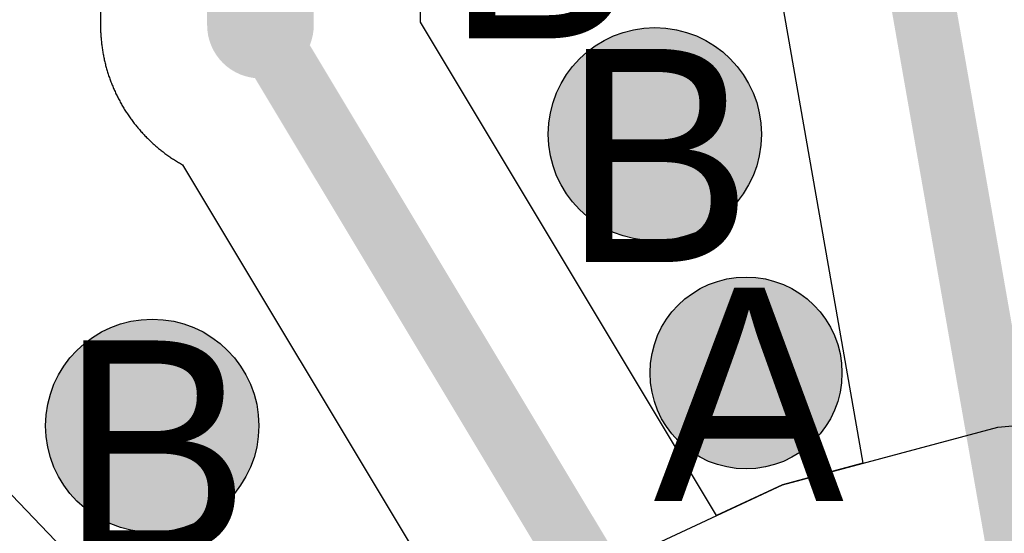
# Model space of a CAD drawing. Header units: millimetres. Extents: x -1.5 to 11.1, y -3 to 5.
# Tile 42 of 256: x 0.4874 to 0.5798, y 1.3582 to 1.4064. Entities that reach past the tile are written whole.
import ezdxf

# ---------------------------------------------------------------- set-up
doc = ezdxf.new("R2010")
doc.units = ezdxf.units.MM
doc.header["$MEASUREMENT"] = 0
for name, color, linetype, true_color in [('BottomLayer', 5, 'Continuous', 0x0000ff), ('DrillDrawing', 1, 'Continuous', 0xff0000), ('Metal_2', 7, 'Continuous', 0x7f0000), ('Metal_3', 7, 'Continuous', 0x3f7f00), ('TopLayer', 1, 'Continuous', 0xff0000)]:
    doc.layers.add(name, color=color, linetype=linetype, true_color=true_color)
doc.styles.add('textstyle404', font='txt')
doc.styles.add('textstyle406', font='txt')
doc.styles.add('textstyle407', font='txt')
doc.styles.add('textstyle710', font='txt')

msp = doc.modelspace()

# ---------------------------------------------------------------- hatches: boundary and pattern name
at = {"layer": 'BottomLayer', "true_color": 0x0000ff}
h = msp.add_hatch(color=5, dxfattribs=at)
edge = h.paths.add_edge_path(flags=0)
edge.add_arc((0.546987, 1.395652), 0.01, 0, 360)
h = msp.add_hatch(color=5, dxfattribs=at)
edge = h.paths.add_edge_path(flags=0)
edge.add_arc((0.555537, 1.37325), 0.009, 0, 360)
h = msp.add_hatch(color=5, dxfattribs=at)
edge = h.paths.add_edge_path(flags=0)
edge.add_arc((0.499851, 1.368301), 0.01, 0, 360)
at = {"layer": 'Metal_2', "true_color": 0x7f0000}
h = msp.add_hatch(color=16, dxfattribs=at)
edge = h.paths.add_edge_path(flags=0)
edge.add_arc((0.546987, 1.395652), 0.01, 0, 360)
h = msp.add_hatch(color=16, dxfattribs=at)
edge = h.paths.add_edge_path(flags=0)
edge.add_arc((0.555537, 1.37325), 0.009, 0, 360)
h = msp.add_hatch(color=16, dxfattribs=at)
edge = h.paths.add_edge_path(flags=0)
edge.add_arc((0.499851, 1.368301), 0.01, 0, 360)
at = {"layer": 'Metal_3', "true_color": 0x3f7f00}
h = msp.add_hatch(color=76, dxfattribs=at)
edge = h.paths.add_edge_path(flags=0)
edge.add_arc((0.546987, 1.395652), 0.01, 0, 360)
h = msp.add_hatch(color=76, dxfattribs=at)
edge = h.paths.add_edge_path(flags=0)
edge.add_arc((0.555537, 1.37325), 0.009, 0, 360)
h = msp.add_hatch(color=76, dxfattribs=at)
edge = h.paths.add_edge_path(flags=0)
edge.add_arc((0.499851, 1.368301), 0.01, 0, 360)
at = {"layer": 'TopLayer', "true_color": 0xff0000}
h = msp.add_hatch(color=1, dxfattribs=at)
edge = h.paths.add_edge_path(flags=0)
edge.add_arc((0.546987, 1.395652), 0.01, 0, 360)
h = msp.add_hatch(color=1, dxfattribs=at)
edge = h.paths.add_edge_path(flags=0)
edge.add_arc((0.555537, 1.37325), 0.009, 0, 360)
h = msp.add_hatch(color=1, dxfattribs=at)
edge = h.paths.add_edge_path(flags=0)
edge.add_arc((0.499851, 1.368301), 0.01, 0, 360)

# ---------------------------------------------------------------- linework, layer by layer
at = {"layer": 'BottomLayer', "color": 5, "true_color": 0x0000ff}
for centre, radius in [((0.546987, 1.395652), 0.01), ((0.555537, 1.37325), 0.009), ((0.499851, 1.368301), 0.01)]:
    msp.add_circle(centre, radius, dxfattribs=at)
at = {"layer": 'Metal_2', "color": 16, "true_color": 0x7f0000}
for centre, radius in [((0.546987, 1.395652), 0.01), ((0.555537, 1.37325), 0.009), ((0.499851, 1.368301), 0.01)]:
    msp.add_circle(centre, radius, dxfattribs=at)
at = {"layer": 'Metal_3', "color": 76, "true_color": 0x3f7f00}
for centre, radius in [((0.546987, 1.395652), 0.01), ((0.555537, 1.37325), 0.009), ((0.499851, 1.368301), 0.01)]:
    msp.add_circle(centre, radius, dxfattribs=at)
at = {"layer": 'TopLayer'}
for p, q in [((0.495, 1.456009), (0.495, 1.405885)), ((0.525, 1.406153), (0.525, 1.449795)), ((0.558563, 1.41005), (0.566499, 1.364784)), ((0.495, 1.405885), (0.495, 1.405776)), ((0.495, 1.405776), (0.495001, 1.405666)), ((0.495001, 1.405666), (0.495003, 1.405557)), ((0.495003, 1.405557), (0.495006, 1.405448)), ((0.495006, 1.405448), (0.49501, 1.405339)), ((0.552771, 1.359878), (0.525, 1.406153)), ((0.49501, 1.405339), (0.495014, 1.40523)), ((0.495014, 1.40523), (0.495019, 1.405121)), ((0.495019, 1.405121), (0.495025, 1.405012)), ((0.495025, 1.405012), (0.495032, 1.404904)), ((0.495032, 1.404904), (0.49504, 1.404795)), ((0.49504, 1.404795), (0.495048, 1.404686)), ((0.495048, 1.404686), (0.495057, 1.404577)), ((0.495057, 1.404577), (0.495067, 1.404469)), ((0.495067, 1.404469), (0.495078, 1.40436)), ((0.495078, 1.40436), (0.495089, 1.404252)), ((0.495089, 1.404252), (0.495101, 1.404143)), ((0.495101, 1.404143), (0.495114, 1.404035)), ((0.495114, 1.404035), (0.495128, 1.403927)), ((0.495128, 1.403927), (0.495143, 1.403819)), ((0.495143, 1.403819), (0.495158, 1.403711)), ((0.495158, 1.403711), (0.495175, 1.403603)), ((0.495175, 1.403603), (0.495192, 1.403495)), ((0.495192, 1.403495), (0.495209, 1.403387)), ((0.495209, 1.403387), (0.495228, 1.40328)), ((0.495228, 1.40328), (0.495247, 1.403172)), ((0.495247, 1.403172), (0.495267, 1.403065)), ((0.495267, 1.403065), (0.495288, 1.402958)), ((0.495288, 1.402958), (0.49531, 1.402851)), ((0.49531, 1.402851), (0.495332, 1.402745)), ((0.495332, 1.402745), (0.495356, 1.402638)), ((0.495356, 1.402638), (0.495379, 1.402532)), ((0.495379, 1.402532), (0.495404, 1.402425)), ((0.495404, 1.402425), (0.49543, 1.402319)), ((0.49543, 1.402319), (0.495456, 1.402213)), ((0.495456, 1.402213), (0.495483, 1.402108)), ((0.495483, 1.402108), (0.495511, 1.402002)), ((0.495511, 1.402002), (0.49554, 1.401897)), ((0.49554, 1.401897), (0.495569, 1.401792)), ((0.495569, 1.401792), (0.495599, 1.401687)), ((0.495599, 1.401687), (0.49563, 1.401582)), ((0.49563, 1.401582), (0.495662, 1.401478)), ((0.495662, 1.401478), (0.495694, 1.401374)), ((0.495694, 1.401374), (0.495727, 1.40127)), ((0.495727, 1.40127), (0.495761, 1.401166)), ((0.495761, 1.401166), (0.495796, 1.401063)), ((0.495796, 1.401063), (0.495831, 1.40096)), ((0.495831, 1.40096), (0.495868, 1.400857)), ((0.495868, 1.400857), (0.495905, 1.400754)), ((0.495905, 1.400754), (0.495942, 1.400652)), ((0.495942, 1.400652), (0.495981, 1.40055)), ((0.495981, 1.40055), (0.49602, 1.400448)), ((0.49602, 1.400448), (0.49606, 1.400346)), ((0.49606, 1.400346), (0.4961, 1.400245)), ((0.4961, 1.400245), (0.496142, 1.400144)), ((0.496142, 1.400144), (0.496184, 1.400044)), ((0.496184, 1.400044), (0.496227, 1.399943)), ((0.496227, 1.399943), (0.49627, 1.399843)), ((0.49627, 1.399843), (0.496314, 1.399744)), ((0.496314, 1.399744), (0.49636, 1.399644)), ((0.49636, 1.399644), (0.496405, 1.399545)), ((0.496405, 1.399545), (0.496452, 1.399447)), ((0.496452, 1.399447), (0.496499, 1.399348)), ((0.496499, 1.399348), (0.496547, 1.39925)), ((0.496547, 1.39925), (0.496595, 1.399153)), ((0.496595, 1.399153), (0.496645, 1.399055)), ((0.496645, 1.399055), (0.496695, 1.398958)), ((0.496695, 1.398958), (0.496746, 1.398862)), ((0.496746, 1.398862), (0.496797, 1.398766)), ((0.496797, 1.398766), (0.496849, 1.39867)), ((0.496849, 1.39867), (0.496902, 1.398574)), ((0.496902, 1.398574), (0.496955, 1.398479)), ((0.496955, 1.398479), (0.497009, 1.398385)), ((0.497009, 1.398385), (0.497064, 1.39829)), ((0.497064, 1.39829), (0.49712, 1.398196)), ((0.49712, 1.398196), (0.497176, 1.398103)), ((0.497176, 1.398103), (0.497233, 1.39801)), ((0.497233, 1.39801), (0.497291, 1.397917)), ((0.497291, 1.397917), (0.497349, 1.397825)), ((0.497349, 1.397825), (0.497408, 1.397733)), ((0.497408, 1.397733), (0.497468, 1.397642)), ((0.497468, 1.397642), (0.497528, 1.397551)), ((0.497528, 1.397551), (0.497589, 1.39746)), ((0.497589, 1.39746), (0.49765, 1.397371)), ((0.49765, 1.397371), (0.497713, 1.397281)), ((0.497713, 1.397281), (0.497775, 1.397192)), ((0.497775, 1.397192), (0.497839, 1.397103)), ((0.497839, 1.397103), (0.497903, 1.397015)), ((0.497903, 1.397015), (0.497968, 1.396927)), ((0.497968, 1.396927), (0.498034, 1.39684)), ((0.498034, 1.39684), (0.4981, 1.396753)), ((0.4981, 1.396753), (0.498166, 1.396667)), ((0.498166, 1.396667), (0.498234, 1.396581)), ((0.498234, 1.396581), (0.498302, 1.396496)), ((0.498302, 1.396496), (0.49837, 1.396411)), ((0.49837, 1.396411), (0.498439, 1.396327)), ((0.498439, 1.396327), (0.498509, 1.396243)), ((0.498509, 1.396243), (0.49858, 1.396159)), ((0.49858, 1.396159), (0.498651, 1.396077)), ((0.498651, 1.396077), (0.498722, 1.395994)), ((0.498722, 1.395994), (0.498794, 1.395913)), ((0.498794, 1.395913), (0.498867, 1.395831)), ((0.498867, 1.395831), (0.498941, 1.395751)), ((0.498941, 1.395751), (0.499015, 1.395671)), ((0.499015, 1.395671), (0.499089, 1.395591)), ((0.499089, 1.395591), (0.499165, 1.395512)), ((0.499165, 1.395512), (0.49924, 1.395433)), ((0.49924, 1.395433), (0.499316, 1.395355)), ((0.499316, 1.395355), (0.499393, 1.395278)), ((0.499393, 1.395278), (0.499471, 1.395201)), ((0.499471, 1.395201), (0.499549, 1.395125)), ((0.499549, 1.395125), (0.499627, 1.395049)), ((0.499627, 1.395049), (0.499706, 1.394974)), ((0.499706, 1.394974), (0.499786, 1.394899)), ((0.499786, 1.394899), (0.499866, 1.394825)), ((0.499866, 1.394825), (0.499947, 1.394752)), ((0.499947, 1.394752), (0.500028, 1.394679)), ((0.500028, 1.394679), (0.50011, 1.394607)), ((0.50011, 1.394607), (0.500192, 1.394535)), ((0.500192, 1.394535), (0.500275, 1.394464)), ((0.500275, 1.394464), (0.500358, 1.394394)), ((0.500358, 1.394394), (0.500442, 1.394324)), ((0.500442, 1.394324), (0.500526, 1.394255)), ((0.500526, 1.394255), (0.500611, 1.394186)), ((0.500611, 1.394186), (0.500696, 1.394118)), ((0.500696, 1.394118), (0.500782, 1.394051)), ((0.500782, 1.394051), (0.500869, 1.393984)), ((0.500869, 1.393984), (0.500955, 1.393918)), ((0.500955, 1.393918), (0.501043, 1.393853)), ((0.501043, 1.393853), (0.50113, 1.393788)), ((0.50113, 1.393788), (0.501219, 1.393724)), ((0.501219, 1.393724), (0.501307, 1.39366)), ((0.501307, 1.39366), (0.501396, 1.393597)), ((0.501396, 1.393597), (0.501486, 1.393535)), ((0.501486, 1.393535), (0.501576, 1.393473)), ((0.501576, 1.393473), (0.501666, 1.393412)), ((0.501666, 1.393412), (0.501757, 1.393352)), ((0.501757, 1.393352), (0.501849, 1.393293)), ((0.501849, 1.393293), (0.501941, 1.393234)), ((0.501941, 1.393234), (0.502033, 1.393175)), ((0.502033, 1.393175), (0.502125, 1.393118)), ((0.502125, 1.393118), (0.502218, 1.393061)), ((0.502218, 1.393061), (0.502312, 1.393005)), ((0.502312, 1.393005), (0.502406, 1.392949)), ((0.502406, 1.392949), (0.5025, 1.392894)), ((0.5025, 1.392894), (0.502595, 1.39284)), ((0.502595, 1.39284), (0.50269, 1.392786)), ((0.50269, 1.392786), (0.502704, 1.392779)), ((0.502704, 1.392779), (0.526512, 1.353107)), ((0.531624, 1.314984), (0.47293, 1.376093)), ((0.579162, 1.368177), (0.6, 1.37)), ((0.558958, 1.362763), (0.579162, 1.368177)), ((0.566499, 1.364784), (0.558958, 1.362763)), ((0.54, 1.353923), (0.558958, 1.362763)), ((0.558958, 1.362763), (0.552771, 1.359878))]:
    msp.add_line(p, q, dxfattribs=at)
for points in [[(0.51, 1.405885, 0.01, 0.01, 0), (0.51, 1.456009, 0.01, 0.01, 0)], [(0.568743, 1.427265, 0.006, 0.006, 0), (0.590158, 1.305118, 0.006, 0.006, 0)], [(0.51, 1.405885, 0.006, 0.006, 0), (0.537659, 1.359796, 0.006, 0.006, 0)], [(0.537659, 1.359796, 0.006, 0.006, 0), (0.570472, 1.305118, 0.006, 0.006, 0)]]:
    msp.add_lwpolyline(points, format="xyseb", dxfattribs=at)
for points in [[(0.5075, 1.405885, 0.005, 0.005, 1), (0.5125, 1.405885, 0.005, 0.005, 1)], [(0.5085, 1.405885, 0.003, 0.003, 1), (0.5115, 1.405885, 0.003, 0.003, 1)], [(0.536159, 1.359796, 0.003, 0.003, 1), (0.539159, 1.359796, 0.003, 0.003, 1)], [(0.536159, 1.359796, 0.003, 0.003, 1), (0.539159, 1.359796, 0.003, 0.003, 1)]]:
    msp.add_lwpolyline(points, format="xyseb", close=True, dxfattribs=at)
at = {"layer": 'TopLayer', "color": 1, "true_color": 0xff0000}
for centre, radius in [((0.546987, 1.395652), 0.01), ((0.555537, 1.37325), 0.009), ((0.499851, 1.368301), 0.01)]:
    msp.add_circle(centre, radius, dxfattribs=at)

# ---------------------------------------------------------------- texts
at = {"layer": 'DrillDrawing'}
for s, style, p in [('B', 'textstyle710', (0.527351, 1.404642)), ('B', 'textstyle407', (0.538322, 1.383656)), ('A', 'textstyle404', (0.546873, 1.361253)), ('B', 'textstyle406', (0.491186, 1.356304))]:
    msp.add_text(s, height=0.02, dxfattribs=dict(at, style=style)).set_placement(p)

doc.saveas('drawing.dxf')
